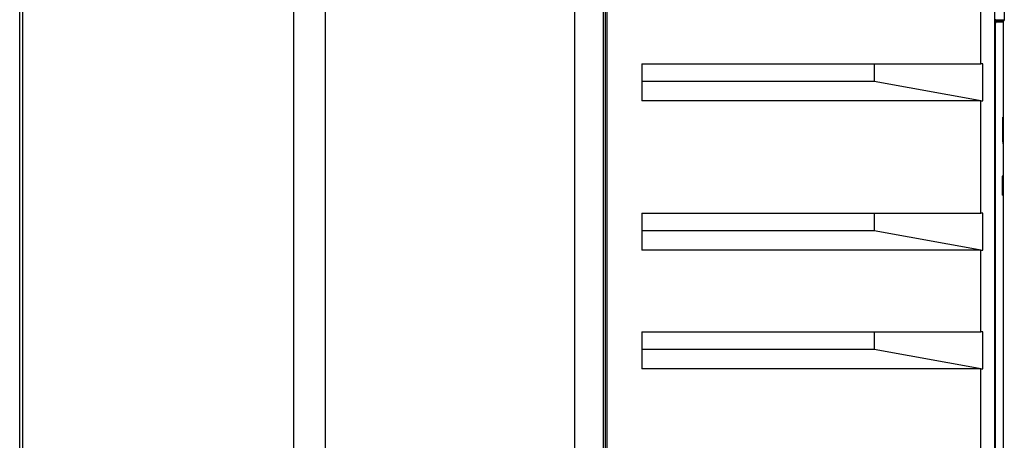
# Model space of a CAD drawing. Header units: inches. Extents: x 0 to 117, y 0 to 83.
# Tile 15 of 67: x 48.16 to 58.29, y 40.55 to 44.87. Entities that reach past the tile are written whole.
import ezdxf

# ---------------------------------------------------------------- set-up
doc = ezdxf.new("R2010")
doc.units = ezdxf.units.IN
doc.header["$LTSCALE"] = 6.431102
doc.header["$MEASUREMENT"] = 0
doc.layers.get('0').update_dxf_attribs({"linetype": 'CONTINUOUS'})

msp = doc.modelspace()

# ---------------------------------------------------------------- linework, layer by layer
at = {"color": 7, "linetype": 'CONTINUOUS'}
for p, q in [((53.864, 53.07), (53.864, 27.212)), ((58.183, 52.345), (58.183, 27.581)), ((54.162, 28.846), (54.162, 51.49)), ((54.18, 51.49), (54.18, 28.846)), ((54.197, 51.49), (54.197, 28.846)), ((51.302, 28.357), (51.302, 51.271)), ((50.976, 28.4), (50.976, 51.219)), ((48.157, 29.14), (48.157, 50.873)), ((48.185, 50.873), (48.185, 29.14)), ((58.045, 44.419), (58.045, 45.416)), ((58.285, 44.994), (58.285, 44.874)), ((58.198, 44.874), (58.285, 44.874)), ((58.273, 44.849), (58.193, 44.849)), ((58.193, 44.84), (58.193, 44.84)), ((58.193, 28.046), (58.193, 44.84)), ((58.279, 44.862), (58.195, 44.862)), ((58.273, 44.849), (58.273, 43.872)), ((54.557, 44.419), (54.557, 44.038)), ((54.557, 44.419), (58.045, 44.419)), ((56.947, 44.417), (54.557, 44.417)), ((58.065, 44.419), (56.947, 44.417)), ((56.947, 44.417), (56.947, 44.242)), ((58.065, 44.04), (58.065, 44.419)), ((54.557, 44.242), (56.947, 44.242)), ((56.947, 44.242), (58.065, 44.04)), ((58.045, 44.038), (54.557, 44.038)), ((58.045, 42.884), (58.045, 44.038)), ((58.277, 43.872), (58.27, 43.872)), ((58.277, 43.597), (58.277, 43.872)), ((58.277, 43.597), (58.272, 43.597)), ((58.273, 43.597), (58.273, 43.266)), ((58.277, 43.266), (58.263, 43.266)), ((58.263, 43.266), (58.263, 43.069)), ((58.277, 43.269), (58.273, 43.269)), ((58.277, 43.069), (58.277, 43.281)), ((58.277, 43.069), (58.263, 43.069)), ((58.273, 43.069), (58.273, 28.036)), ((58.277, 43.066), (58.273, 43.066)), ((54.557, 42.884), (54.557, 42.502)), ((54.557, 42.884), (58.045, 42.884)), ((56.947, 42.882), (54.557, 42.882)), ((58.065, 42.884), (56.947, 42.882)), ((56.947, 42.882), (56.947, 42.707)), ((58.065, 42.504), (58.065, 42.884)), ((54.557, 42.707), (56.947, 42.707)), ((56.947, 42.707), (58.065, 42.504)), ((58.045, 42.502), (54.557, 42.502)), ((58.045, 41.663), (58.045, 42.502)), ((54.557, 41.663), (54.557, 41.282)), ((54.557, 41.663), (58.045, 41.663)), ((56.947, 41.661), (54.557, 41.661)), ((58.065, 41.663), (56.947, 41.661)), ((56.947, 41.661), (56.947, 41.486)), ((58.065, 41.284), (58.065, 41.663)), ((54.557, 41.486), (56.947, 41.486)), ((56.947, 41.486), (58.065, 41.284)), ((58.045, 41.282), (54.557, 41.282)), ((58.045, 40.285), (58.045, 41.282))]:
    msp.add_line(p, q, dxfattribs=at)
msp.add_lwpolyline([(58.193, 44.84), (58.193, 44.844), (58.193, 44.847), (58.194, 44.849), (58.194, 44.852), (58.194, 44.855), (58.194, 44.857), (58.194, 44.859), (58.194, 44.861), (58.195, 44.863), (58.195, 44.864)], dxfattribs=at)
for centre, radius, start, end in [((58.27, 44.874), 0.0157, 308.6824, 360), ((58.462, 44.839), 0.268, 178.6615, 179.9367), ((58.289, 44.849), 0.0157, 128.682, 180), ((58.049, 40.765), 3.654, 89.7526, 90.0545), ((58.049, 39.23), 3.654, 89.7526, 90.0545), ((58.049, 38.009), 3.654, 89.7526, 90.0545)]:
    msp.add_arc(centre, radius, start, end, dxfattribs=at)
for centre, major_axis, ratio, start_param, end_param in [((58.026, 44.31), (-0.028, 0.272), 0.568868, -3.200908, -3.074864), ((47.262, 42.794), (0, 43.515), 0.253059, -1.552348, -1.546013), ((58.026, 42.775), (-0.028, 0.272), 0.568868, -3.200908, -3.074864), ((58.026, 41.554), (-0.028, 0.272), 0.568868, -3.200908, -3.074864)]:
    msp.add_ellipse(centre, major_axis=major_axis, ratio=ratio, start_param=start_param, end_param=end_param, dxfattribs=at)
for points, knots in [([(58.198, 44.874), (58.195, 44.873), (58.195, 44.86), (58.193, 44.852), (58.193, 44.846)], [0, 0, 0, 0, 0.29258, 1, 1, 1, 1]), ([(58.197, 44.869), (58.197, 44.87), (58.197, 44.871), (58.196, 44.872), (58.196, 44.873)], [0, 0, 0, 0, 0.46426, 1, 1, 1, 1])]:
    msp.add_open_spline(points, degree=3, knots=knots, dxfattribs=at)

doc.saveas('drawing.dxf')
